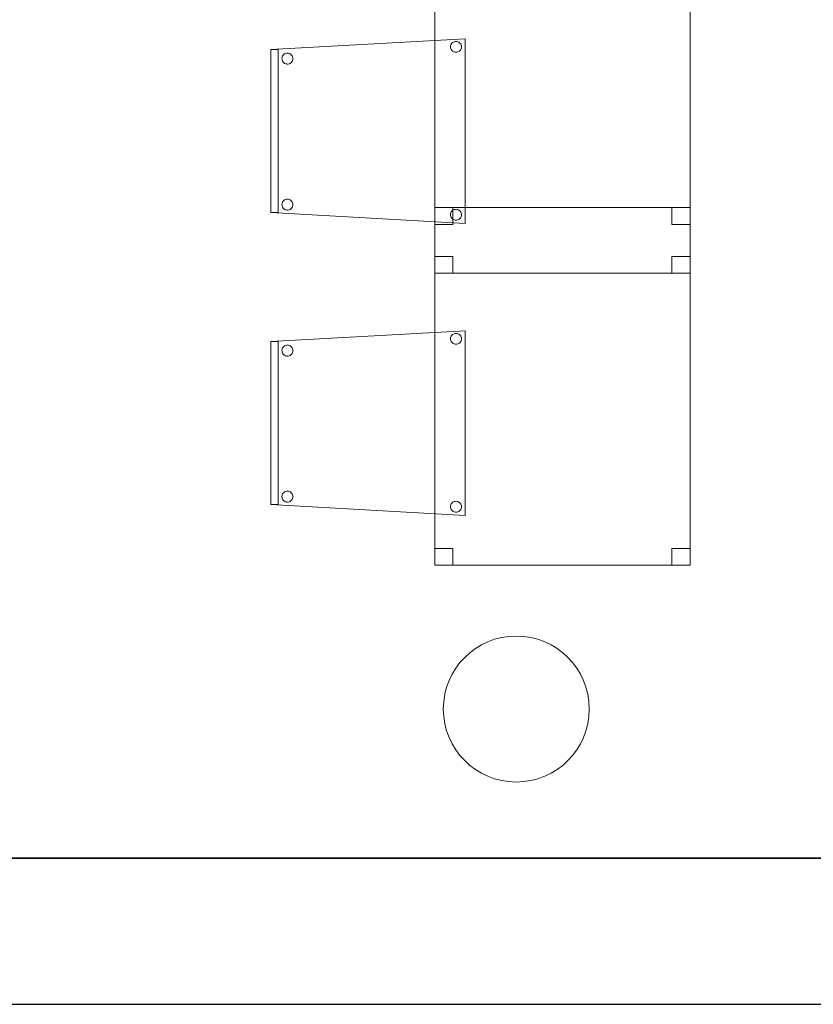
# Model space of a CAD drawing. Header units: metres. Extents: x 391.1 to 427.5, y 12.8 to 28.4.
# Tile 23 of 203: x 409.4 to 411.5, y 12.8 to 15.5. Entities that reach past the tile are written whole.
import ezdxf

# ---------------------------------------------------------------- set-up
doc = ezdxf.new("R2010")
doc.units = ezdxf.units.M
doc.layers.add('01_SUELOS', color=7, linetype='Continuous', lineweight=25, true_color=0x007f00)
for name, color, linetype, lineweight in [('02_MOBILIARIO', 7, 'Continuous', 18), ('A-COLS-____-MCUT', 7, 'Continuous', 18), ('A-COLS-____-OTLN', 7, 'Continuous', 18), ('A-DETL-____-MBND', 7, 'Continuous', 18), ('A-WALL-____-MCUT', 7, 'Continuous', 25), ('A-WALL-____-OTLN', 7, 'Continuous', 25)]:
    doc.layers.add(name, color=color, linetype=linetype, lineweight=lineweight)

# ---------------------------------------------------------------- blocks, each defined once
blk = doc.blocks.new('Family - Pilar PA-152200-02_FON_P0A')
at = {"layer": 'A-COLS-____-MCUT', "color": 253, "true_color": 0xaaaaaa}
for start, end in [(360, 180), (180, 360)]:
    blk.add_arc((0.2, 0.2), 0.2, start, end, dxfattribs=at)
at = {"layer": 'A-COLS-____-OTLN', "color": 253, "true_color": 0xaaaaaa}
for start, end in [(360, 180), (180, 360)]:
    blk.add_arc((0.2, 0.2), 0.2, start, end, dxfattribs=at)
blk = doc.blocks.new('Family - Taula 80X70_PA-152214-02_FON_P0A')
at = {"layer": 'A-DETL-____-MBND', "color": 253, "true_color": 0xaaaaaa}
for p, q in [((0, 0), (0, 0.98)), ((0, 0.98), (0.7001, 0.98)), ((0.7001, 0.98), (0, 0.98)), ((0, 0.98), (0, 0)), ((0, 0.9336), (0, 0.98)), ((0, 0.98), (0.05, 0.98)), ((0.05, 0.98), (0, 0.98)), ((0, 0.98), (0, 0.9336)), ((0.05, 0.98), (0.05, 0.9336)), ((0.05, 0.9336), (0.05, 0.98)), ((0.6501, 0.9336), (0.6501, 0.98)), ((0.6501, 0.98), (0.7001, 0.98)), ((0.7001, 0.98), (0.6501, 0.98)), ((0.6501, 0.98), (0.6501, 0.9336)), ((0.7001, 0.98), (0.7001, 0.9336)), ((0.7001, 0.9336), (0.7001, 0.98)), ((0.7001, 0.98), (0.7001, 0)), ((0.7001, 0), (0.7001, 0.98)), ((0.05, 0.9336), (0, 0.9336)), ((0, 0.9336), (0.05, 0.9336)), ((0.7001, 0.9336), (0.6501, 0.9336)), ((0.6501, 0.9336), (0.7001, 0.9336)), ((0, 0), (0, 0.0464)), ((0, 0.0464), (0.05, 0.0464)), ((0.05, 0.0464), (0, 0.0464)), ((0, 0.0464), (0, 0)), ((0.05, 0.0464), (0.05, 0)), ((0.05, 0), (0.05, 0.0464)), ((0.6501, 0), (0.6501, 0.0464)), ((0.6501, 0.0464), (0.7001, 0.0464)), ((0.7001, 0.0464), (0.6501, 0.0464)), ((0.6501, 0.0464), (0.6501, 0)), ((0.7001, 0.0464), (0.7001, 0)), ((0.7001, 0), (0.7001, 0.0464)), ((0.05, 0), (0, 0)), ((0, 0), (0.05, 0)), ((0.7001, 0), (0, 0)), ((0.7001, 0), (0.6501, 0)), ((0.6501, 0), (0.7001, 0)), ((0, 0), (0.7001, 0))]:
    blk.add_line(p, q, dxfattribs=at)
blk = doc.blocks.new('Family - Cadira confident_PA-152303-02_FON_P0A')
at = {"layer": 'A-DETL-____-MBND', "color": 253, "true_color": 0xaaaaaa}
for p, q in [((0, 0.4765), (0.5326, 0.5065)), ((0.5326, 0.5065), (0, 0.4765)), ((0.4926, 0.4843), (0.4928, 0.4869)), ((0.4928, 0.4869), (0.4926, 0.4843)), ((0.4928, 0.4869), (0.4935, 0.4894)), ((0.4935, 0.4894), (0.4928, 0.4869)), ((0.4935, 0.4894), (0.4946, 0.4918)), ((0.4946, 0.4918), (0.4935, 0.4894)), ((0.4946, 0.4918), (0.4961, 0.4939)), ((0.4961, 0.4939), (0.4946, 0.4918)), ((0.4961, 0.4939), (0.498, 0.4957)), ((0.498, 0.4957), (0.4961, 0.4939)), ((0.498, 0.4957), (0.5001, 0.4972)), ((0.5001, 0.4972), (0.498, 0.4957)), ((0.5001, 0.4972), (0.5025, 0.4983)), ((0.5025, 0.4983), (0.5001, 0.4972)), ((0.5025, 0.4983), (0.505, 0.4989)), ((0.505, 0.4989), (0.5025, 0.4983)), ((0.505, 0.4989), (0.5076, 0.4992)), ((0.5076, 0.4992), (0.505, 0.4989)), ((0.5076, 0.4992), (0.5102, 0.4989)), ((0.5102, 0.4989), (0.5076, 0.4992)), ((0.5102, 0.4989), (0.5127, 0.4982)), ((0.5127, 0.4982), (0.5102, 0.4989)), ((0.5127, 0.4982), (0.515, 0.4971)), ((0.515, 0.4971), (0.5127, 0.4982)), ((0.515, 0.4971), (0.5172, 0.4956)), ((0.5172, 0.4956), (0.515, 0.4971)), ((0.5172, 0.4956), (0.519, 0.4938)), ((0.519, 0.4938), (0.5172, 0.4956)), ((0.519, 0.4938), (0.5205, 0.4916)), ((0.5205, 0.4916), (0.519, 0.4938)), ((0.5205, 0.4916), (0.5216, 0.4893)), ((0.5216, 0.4893), (0.5205, 0.4916)), ((0.5216, 0.4893), (0.5222, 0.4868)), ((0.5222, 0.4868), (0.5216, 0.4893)), ((0.5222, 0.4868), (0.5224, 0.4842)), ((0.5224, 0.4842), (0.5222, 0.4868)), ((0.5326, 0.5065), (0.5326, 0)), ((0.5326, 0), (0.5326, 0.5065)), ((0, 0.4765), (0.02, 0.4765)), ((0, 0.03), (0, 0.4765)), ((0.02, 0.4765), (0, 0.4765)), ((0, 0.4765), (0, 0.03)), ((0, 0.03), (0, 0.4765)), ((0, 0.4765), (0, 0.03)), ((0.02, 0.4765), (0.02, 0.03)), ((0.02, 0.03), (0.02, 0.4765)), ((0.0311, 0.457), (0.0322, 0.4594)), ((0.0322, 0.4594), (0.0311, 0.457)), ((0.0322, 0.4594), (0.0337, 0.4615)), ((0.0337, 0.4615), (0.0322, 0.4594)), ((0.0337, 0.4615), (0.0356, 0.4633)), ((0.0356, 0.4633), (0.0337, 0.4615)), ((0.0356, 0.4633), (0.0377, 0.4648)), ((0.0377, 0.4648), (0.0356, 0.4633)), ((0.0377, 0.4648), (0.0401, 0.4659)), ((0.0401, 0.4659), (0.0377, 0.4648)), ((0.0401, 0.4659), (0.0426, 0.4666)), ((0.0426, 0.4666), (0.0401, 0.4659)), ((0.0426, 0.4666), (0.0452, 0.4668)), ((0.0452, 0.4668), (0.0426, 0.4666)), ((0.0452, 0.4668), (0.0478, 0.4666)), ((0.0478, 0.4666), (0.0452, 0.4668)), ((0.0478, 0.4666), (0.0503, 0.4659)), ((0.0503, 0.4659), (0.0478, 0.4666)), ((0.0503, 0.4659), (0.0526, 0.4648)), ((0.0526, 0.4648), (0.0503, 0.4659)), ((0.0526, 0.4648), (0.0548, 0.4633)), ((0.0548, 0.4633), (0.0526, 0.4648)), ((0.0548, 0.4633), (0.0566, 0.4614)), ((0.0566, 0.4614), (0.0548, 0.4633)), ((0.0566, 0.4614), (0.0581, 0.4593)), ((0.0581, 0.4593), (0.0566, 0.4614)), ((0.0581, 0.4593), (0.0592, 0.4569)), ((0.0592, 0.4569), (0.0581, 0.4593)), ((0.4928, 0.4817), (0.4926, 0.4843)), ((0.4926, 0.4843), (0.4928, 0.4817)), ((0.4935, 0.4792), (0.4928, 0.4817)), ((0.4928, 0.4817), (0.4935, 0.4792)), ((0.4945, 0.4768), (0.4935, 0.4792)), ((0.4935, 0.4792), (0.4945, 0.4768)), ((0.496, 0.4747), (0.4945, 0.4768)), ((0.4945, 0.4768), (0.496, 0.4747)), ((0.4979, 0.4728), (0.496, 0.4747)), ((0.496, 0.4747), (0.4979, 0.4728)), ((0.5, 0.4713), (0.4979, 0.4728)), ((0.4979, 0.4728), (0.5, 0.4713)), ((0.5023, 0.4702), (0.5, 0.4713)), ((0.5, 0.4713), (0.5023, 0.4702)), ((0.5049, 0.4695), (0.5023, 0.4702)), ((0.5023, 0.4702), (0.5049, 0.4695)), ((0.5074, 0.4693), (0.5049, 0.4695)), ((0.5049, 0.4695), (0.5074, 0.4693)), ((0.51, 0.4695), (0.5074, 0.4693)), ((0.5074, 0.4693), (0.51, 0.4695)), ((0.5126, 0.4702), (0.51, 0.4695)), ((0.51, 0.4695), (0.5126, 0.4702)), ((0.5149, 0.4713), (0.5126, 0.4702)), ((0.5126, 0.4702), (0.5149, 0.4713)), ((0.5171, 0.4727), (0.5149, 0.4713)), ((0.5149, 0.4713), (0.5171, 0.4727)), ((0.5189, 0.4746), (0.5171, 0.4727)), ((0.5171, 0.4727), (0.5189, 0.4746)), ((0.5204, 0.4767), (0.5189, 0.4746)), ((0.5189, 0.4746), (0.5204, 0.4767)), ((0.5215, 0.4791), (0.5204, 0.4767)), ((0.5204, 0.4767), (0.5215, 0.4791)), ((0.5222, 0.4816), (0.5215, 0.4791)), ((0.5215, 0.4791), (0.5222, 0.4816)), ((0.5224, 0.4842), (0.5222, 0.4816)), ((0.5222, 0.4816), (0.5224, 0.4842)), ((0.0302, 0.4519), (0.0304, 0.4545)), ((0.0304, 0.4545), (0.0302, 0.4519)), ((0.0304, 0.4493), (0.0302, 0.4519)), ((0.0302, 0.4519), (0.0304, 0.4493)), ((0.0304, 0.4545), (0.0311, 0.457)), ((0.0311, 0.457), (0.0304, 0.4545)), ((0.031, 0.4468), (0.0304, 0.4493)), ((0.0304, 0.4493), (0.031, 0.4468)), ((0.0321, 0.4445), (0.031, 0.4468)), ((0.031, 0.4468), (0.0321, 0.4445)), ((0.0336, 0.4423), (0.0321, 0.4445)), ((0.0321, 0.4445), (0.0336, 0.4423)), ((0.0355, 0.4405), (0.0336, 0.4423)), ((0.0336, 0.4423), (0.0355, 0.4405)), ((0.0376, 0.439), (0.0355, 0.4405)), ((0.0355, 0.4405), (0.0376, 0.439)), ((0.0399, 0.4378), (0.0376, 0.439)), ((0.0376, 0.439), (0.0399, 0.4378)), ((0.0424, 0.4372), (0.0399, 0.4378)), ((0.0399, 0.4378), (0.0424, 0.4372)), ((0.045, 0.4369), (0.0424, 0.4372)), ((0.0424, 0.4372), (0.045, 0.4369)), ((0.0476, 0.4371), (0.045, 0.4369)), ((0.045, 0.4369), (0.0476, 0.4371)), ((0.0502, 0.4378), (0.0476, 0.4371)), ((0.0476, 0.4371), (0.0502, 0.4378)), ((0.0525, 0.4389), (0.0502, 0.4378)), ((0.0502, 0.4378), (0.0525, 0.4389)), ((0.0547, 0.4404), (0.0525, 0.4389)), ((0.0525, 0.4389), (0.0547, 0.4404)), ((0.0565, 0.4422), (0.0547, 0.4404)), ((0.0547, 0.4404), (0.0565, 0.4422)), ((0.058, 0.4443), (0.0565, 0.4422)), ((0.0565, 0.4422), (0.058, 0.4443)), ((0.0591, 0.4467), (0.058, 0.4443)), ((0.058, 0.4443), (0.0591, 0.4467)), ((0.0598, 0.4492), (0.0591, 0.4467)), ((0.0591, 0.4467), (0.0598, 0.4492)), ((0.0592, 0.4569), (0.0598, 0.4544)), ((0.0598, 0.4544), (0.0592, 0.4569)), ((0.0598, 0.4544), (0.06, 0.4518)), ((0.06, 0.4518), (0.0598, 0.4544)), ((0.06, 0.4518), (0.0598, 0.4492)), ((0.0598, 0.4492), (0.06, 0.4518)), ((0.0302, 0.0519), (0.0304, 0.0545)), ((0.0304, 0.0545), (0.0302, 0.0519)), ((0.0304, 0.0545), (0.0311, 0.057)), ((0.0311, 0.057), (0.0304, 0.0545)), ((0.0311, 0.057), (0.0322, 0.0594)), ((0.0322, 0.0594), (0.0311, 0.057)), ((0.0322, 0.0594), (0.0337, 0.0615)), ((0.0337, 0.0615), (0.0322, 0.0594)), ((0.0337, 0.0615), (0.0356, 0.0633)), ((0.0356, 0.0633), (0.0337, 0.0615)), ((0.0356, 0.0633), (0.0377, 0.0648)), ((0.0377, 0.0648), (0.0356, 0.0633)), ((0.0377, 0.0648), (0.0401, 0.0659)), ((0.0401, 0.0659), (0.0377, 0.0648)), ((0.0401, 0.0659), (0.0426, 0.0666)), ((0.0426, 0.0666), (0.0401, 0.0659)), ((0.0426, 0.0666), (0.0452, 0.0668)), ((0.0452, 0.0668), (0.0426, 0.0666)), ((0.0452, 0.0668), (0.0478, 0.0666)), ((0.0478, 0.0666), (0.0452, 0.0668)), ((0.0478, 0.0666), (0.0503, 0.0659)), ((0.0503, 0.0659), (0.0478, 0.0666)), ((0.0503, 0.0659), (0.0526, 0.0648)), ((0.0526, 0.0648), (0.0503, 0.0659)), ((0.0526, 0.0648), (0.0548, 0.0633)), ((0.0548, 0.0633), (0.0526, 0.0648)), ((0.0548, 0.0633), (0.0566, 0.0614)), ((0.0566, 0.0614), (0.0548, 0.0633)), ((0.0566, 0.0614), (0.0581, 0.0593)), ((0.0581, 0.0593), (0.0566, 0.0614)), ((0.0581, 0.0593), (0.0592, 0.0569)), ((0.0592, 0.0569), (0.0581, 0.0593)), ((0.0592, 0.0569), (0.0598, 0.0544)), ((0.0598, 0.0544), (0.0592, 0.0569)), ((0.0598, 0.0544), (0.06, 0.0518)), ((0.06, 0.0518), (0.0598, 0.0544)), ((0.02, 0.03), (0, 0.03)), ((0, 0.03), (0.02, 0.03)), ((0.5326, 0), (0, 0.03)), ((0, 0.03), (0.5326, 0)), ((0.0304, 0.0493), (0.0302, 0.0519)), ((0.0302, 0.0519), (0.0304, 0.0493)), ((0.031, 0.0468), (0.0304, 0.0493)), ((0.0304, 0.0493), (0.031, 0.0468)), ((0.0321, 0.0445), (0.031, 0.0468)), ((0.031, 0.0468), (0.0321, 0.0445)), ((0.0336, 0.0423), (0.0321, 0.0445)), ((0.0321, 0.0445), (0.0336, 0.0423)), ((0.0355, 0.0405), (0.0336, 0.0423)), ((0.0336, 0.0423), (0.0355, 0.0405)), ((0.0376, 0.039), (0.0355, 0.0405)), ((0.0355, 0.0405), (0.0376, 0.039)), ((0.0399, 0.0378), (0.0376, 0.039)), ((0.0376, 0.039), (0.0399, 0.0378)), ((0.0424, 0.0372), (0.0399, 0.0378)), ((0.0399, 0.0378), (0.0424, 0.0372)), ((0.045, 0.0369), (0.0424, 0.0372)), ((0.0424, 0.0372), (0.045, 0.0369)), ((0.0476, 0.0371), (0.045, 0.0369)), ((0.045, 0.0369), (0.0476, 0.0371)), ((0.0502, 0.0378), (0.0476, 0.0371)), ((0.0476, 0.0371), (0.0502, 0.0378)), ((0.0525, 0.0389), (0.0502, 0.0378)), ((0.0502, 0.0378), (0.0525, 0.0389)), ((0.0547, 0.0404), (0.0525, 0.0389)), ((0.0525, 0.0389), (0.0547, 0.0404)), ((0.0565, 0.0422), (0.0547, 0.0404)), ((0.0547, 0.0404), (0.0565, 0.0422)), ((0.058, 0.0443), (0.0565, 0.0422)), ((0.0565, 0.0422), (0.058, 0.0443)), ((0.0591, 0.0467), (0.058, 0.0443)), ((0.058, 0.0443), (0.0591, 0.0467)), ((0.0598, 0.0492), (0.0591, 0.0467)), ((0.0591, 0.0467), (0.0598, 0.0492)), ((0.06, 0.0518), (0.0598, 0.0492)), ((0.0598, 0.0492), (0.06, 0.0518)), ((0.4928, 0.0269), (0.4935, 0.0294)), ((0.4935, 0.0294), (0.4928, 0.0269)), ((0.4935, 0.0294), (0.4946, 0.0318)), ((0.4946, 0.0318), (0.4935, 0.0294)), ((0.4946, 0.0318), (0.4961, 0.0339)), ((0.4961, 0.0339), (0.4946, 0.0318)), ((0.4961, 0.0339), (0.498, 0.0357)), ((0.498, 0.0357), (0.4961, 0.0339)), ((0.498, 0.0357), (0.5001, 0.0372)), ((0.5001, 0.0372), (0.498, 0.0357)), ((0.5001, 0.0372), (0.5025, 0.0383)), ((0.5025, 0.0383), (0.5001, 0.0372)), ((0.5025, 0.0383), (0.505, 0.0389)), ((0.505, 0.0389), (0.5025, 0.0383)), ((0.505, 0.0389), (0.5076, 0.0392)), ((0.5076, 0.0392), (0.505, 0.0389)), ((0.5076, 0.0392), (0.5102, 0.0389)), ((0.5102, 0.0389), (0.5076, 0.0392)), ((0.5102, 0.0389), (0.5127, 0.0382)), ((0.5127, 0.0382), (0.5102, 0.0389)), ((0.5127, 0.0382), (0.515, 0.0371)), ((0.515, 0.0371), (0.5127, 0.0382)), ((0.515, 0.0371), (0.5172, 0.0356)), ((0.5172, 0.0356), (0.515, 0.0371)), ((0.5172, 0.0356), (0.519, 0.0338)), ((0.519, 0.0338), (0.5172, 0.0356)), ((0.519, 0.0338), (0.5205, 0.0316)), ((0.5205, 0.0316), (0.519, 0.0338)), ((0.5205, 0.0316), (0.5216, 0.0293)), ((0.5216, 0.0293), (0.5205, 0.0316)), ((0.5216, 0.0293), (0.5222, 0.0268)), ((0.5222, 0.0268), (0.5216, 0.0293)), ((0.4926, 0.0243), (0.4928, 0.0269)), ((0.4928, 0.0269), (0.4926, 0.0243)), ((0.4928, 0.0217), (0.4926, 0.0243)), ((0.4926, 0.0243), (0.4928, 0.0217)), ((0.4935, 0.0192), (0.4928, 0.0217)), ((0.4928, 0.0217), (0.4935, 0.0192)), ((0.4945, 0.0168), (0.4935, 0.0192)), ((0.4935, 0.0192), (0.4945, 0.0168)), ((0.496, 0.0147), (0.4945, 0.0168)), ((0.4945, 0.0168), (0.496, 0.0147)), ((0.4979, 0.0128), (0.496, 0.0147)), ((0.496, 0.0147), (0.4979, 0.0128)), ((0.5, 0.0113), (0.4979, 0.0128)), ((0.4979, 0.0128), (0.5, 0.0113)), ((0.5023, 0.0102), (0.5, 0.0113)), ((0.5, 0.0113), (0.5023, 0.0102)), ((0.5049, 0.0095), (0.5023, 0.0102)), ((0.5023, 0.0102), (0.5049, 0.0095)), ((0.5074, 0.0093), (0.5049, 0.0095)), ((0.5049, 0.0095), (0.5074, 0.0093)), ((0.51, 0.0095), (0.5074, 0.0093)), ((0.5074, 0.0093), (0.51, 0.0095)), ((0.5126, 0.0102), (0.51, 0.0095)), ((0.51, 0.0095), (0.5126, 0.0102)), ((0.5149, 0.0113), (0.5126, 0.0102)), ((0.5126, 0.0102), (0.5149, 0.0113)), ((0.5171, 0.0127), (0.5149, 0.0113)), ((0.5149, 0.0113), (0.5171, 0.0127)), ((0.5189, 0.0146), (0.5171, 0.0127)), ((0.5171, 0.0127), (0.5189, 0.0146)), ((0.5204, 0.0167), (0.5189, 0.0146)), ((0.5189, 0.0146), (0.5204, 0.0167)), ((0.5215, 0.0191), (0.5204, 0.0167)), ((0.5204, 0.0167), (0.5215, 0.0191)), ((0.5222, 0.0216), (0.5215, 0.0191)), ((0.5215, 0.0191), (0.5222, 0.0216)), ((0.5222, 0.0268), (0.5224, 0.0242)), ((0.5224, 0.0242), (0.5222, 0.0268)), ((0.5224, 0.0242), (0.5222, 0.0216)), ((0.5222, 0.0216), (0.5224, 0.0242))]:
    blk.add_line(p, q, dxfattribs=at)
blk = doc.blocks.new('Family - Cadira confident_PA-152305-02_FON_P0A')
at = {"layer": 'A-DETL-____-MBND', "color": 253, "true_color": 0xaaaaaa}
for p, q in [((0, 0.4765), (0.5326, 0.5065)), ((0.5326, 0.5065), (0, 0.4765)), ((0.4926, 0.4843), (0.4928, 0.4869)), ((0.4928, 0.4869), (0.4926, 0.4843)), ((0.4928, 0.4869), (0.4935, 0.4894)), ((0.4935, 0.4894), (0.4928, 0.4869)), ((0.4935, 0.4894), (0.4946, 0.4918)), ((0.4946, 0.4918), (0.4935, 0.4894)), ((0.4946, 0.4918), (0.4961, 0.4939)), ((0.4961, 0.4939), (0.4946, 0.4918)), ((0.4961, 0.4939), (0.498, 0.4957)), ((0.498, 0.4957), (0.4961, 0.4939)), ((0.498, 0.4957), (0.5001, 0.4972)), ((0.5001, 0.4972), (0.498, 0.4957)), ((0.5001, 0.4972), (0.5025, 0.4983)), ((0.5025, 0.4983), (0.5001, 0.4972)), ((0.5025, 0.4983), (0.505, 0.4989)), ((0.505, 0.4989), (0.5025, 0.4983)), ((0.505, 0.4989), (0.5076, 0.4992)), ((0.5076, 0.4992), (0.505, 0.4989)), ((0.5076, 0.4992), (0.5102, 0.4989)), ((0.5102, 0.4989), (0.5076, 0.4992)), ((0.5102, 0.4989), (0.5127, 0.4982)), ((0.5127, 0.4982), (0.5102, 0.4989)), ((0.5127, 0.4982), (0.515, 0.4971)), ((0.515, 0.4971), (0.5127, 0.4982)), ((0.515, 0.4971), (0.5172, 0.4956)), ((0.5172, 0.4956), (0.515, 0.4971)), ((0.5172, 0.4956), (0.519, 0.4938)), ((0.519, 0.4938), (0.5172, 0.4956)), ((0.519, 0.4938), (0.5205, 0.4916)), ((0.5205, 0.4916), (0.519, 0.4938)), ((0.5205, 0.4916), (0.5216, 0.4893)), ((0.5216, 0.4893), (0.5205, 0.4916)), ((0.5216, 0.4893), (0.5222, 0.4868)), ((0.5222, 0.4868), (0.5216, 0.4893)), ((0.5222, 0.4868), (0.5224, 0.4842)), ((0.5224, 0.4842), (0.5222, 0.4868)), ((0.5326, 0.5065), (0.5326, 0)), ((0.5326, 0), (0.5326, 0.5065)), ((0, 0.03), (0, 0.4765)), ((0, 0.4765), (0, 0.03)), ((0, 0.4765), (0.02, 0.4765)), ((0, 0.03), (0, 0.4765)), ((0.02, 0.4765), (0, 0.4765)), ((0, 0.4765), (0, 0.03)), ((0.02, 0.4765), (0.02, 0.03)), ((0.02, 0.03), (0.02, 0.4765)), ((0.0311, 0.457), (0.0322, 0.4594)), ((0.0322, 0.4594), (0.0311, 0.457)), ((0.0322, 0.4594), (0.0337, 0.4615)), ((0.0337, 0.4615), (0.0322, 0.4594)), ((0.0337, 0.4615), (0.0356, 0.4633)), ((0.0356, 0.4633), (0.0337, 0.4615)), ((0.0356, 0.4633), (0.0377, 0.4648)), ((0.0377, 0.4648), (0.0356, 0.4633)), ((0.0377, 0.4648), (0.0401, 0.4659)), ((0.0401, 0.4659), (0.0377, 0.4648)), ((0.0401, 0.4659), (0.0426, 0.4666)), ((0.0426, 0.4666), (0.0401, 0.4659)), ((0.0426, 0.4666), (0.0452, 0.4668)), ((0.0452, 0.4668), (0.0426, 0.4666)), ((0.0452, 0.4668), (0.0478, 0.4666)), ((0.0478, 0.4666), (0.0452, 0.4668)), ((0.0478, 0.4666), (0.0503, 0.4659)), ((0.0503, 0.4659), (0.0478, 0.4666)), ((0.0503, 0.4659), (0.0526, 0.4648)), ((0.0526, 0.4648), (0.0503, 0.4659)), ((0.0526, 0.4648), (0.0548, 0.4633)), ((0.0548, 0.4633), (0.0526, 0.4648)), ((0.0548, 0.4633), (0.0566, 0.4614)), ((0.0566, 0.4614), (0.0548, 0.4633)), ((0.0566, 0.4614), (0.0581, 0.4593)), ((0.0581, 0.4593), (0.0566, 0.4614)), ((0.0581, 0.4593), (0.0592, 0.4569)), ((0.0592, 0.4569), (0.0581, 0.4593)), ((0.4928, 0.4817), (0.4926, 0.4843)), ((0.4926, 0.4843), (0.4928, 0.4817)), ((0.4935, 0.4792), (0.4928, 0.4817)), ((0.4928, 0.4817), (0.4935, 0.4792)), ((0.4945, 0.4768), (0.4935, 0.4792)), ((0.4935, 0.4792), (0.4945, 0.4768)), ((0.496, 0.4747), (0.4945, 0.4768)), ((0.4945, 0.4768), (0.496, 0.4747)), ((0.4979, 0.4728), (0.496, 0.4747)), ((0.496, 0.4747), (0.4979, 0.4728)), ((0.5, 0.4713), (0.4979, 0.4728)), ((0.4979, 0.4728), (0.5, 0.4713)), ((0.5023, 0.4702), (0.5, 0.4713)), ((0.5, 0.4713), (0.5023, 0.4702)), ((0.5049, 0.4695), (0.5023, 0.4702)), ((0.5023, 0.4702), (0.5049, 0.4695)), ((0.5074, 0.4693), (0.5049, 0.4695)), ((0.5049, 0.4695), (0.5074, 0.4693)), ((0.51, 0.4695), (0.5074, 0.4693)), ((0.5074, 0.4693), (0.51, 0.4695)), ((0.5126, 0.4702), (0.51, 0.4695)), ((0.51, 0.4695), (0.5126, 0.4702)), ((0.5149, 0.4713), (0.5126, 0.4702)), ((0.5126, 0.4702), (0.5149, 0.4713)), ((0.5171, 0.4727), (0.5149, 0.4713)), ((0.5149, 0.4713), (0.5171, 0.4727)), ((0.5189, 0.4746), (0.5171, 0.4727)), ((0.5171, 0.4727), (0.5189, 0.4746)), ((0.5204, 0.4767), (0.5189, 0.4746)), ((0.5189, 0.4746), (0.5204, 0.4767)), ((0.5215, 0.4791), (0.5204, 0.4767)), ((0.5204, 0.4767), (0.5215, 0.4791)), ((0.5222, 0.4816), (0.5215, 0.4791)), ((0.5215, 0.4791), (0.5222, 0.4816)), ((0.5224, 0.4842), (0.5222, 0.4816)), ((0.5222, 0.4816), (0.5224, 0.4842)), ((0.0302, 0.4519), (0.0304, 0.4545)), ((0.0304, 0.4545), (0.0302, 0.4519)), ((0.0304, 0.4493), (0.0302, 0.4519)), ((0.0302, 0.4519), (0.0304, 0.4493)), ((0.0304, 0.4545), (0.0311, 0.457)), ((0.0311, 0.457), (0.0304, 0.4545)), ((0.031, 0.4468), (0.0304, 0.4493)), ((0.0304, 0.4493), (0.031, 0.4468)), ((0.0321, 0.4445), (0.031, 0.4468)), ((0.031, 0.4468), (0.0321, 0.4445)), ((0.0336, 0.4423), (0.0321, 0.4445)), ((0.0321, 0.4445), (0.0336, 0.4423)), ((0.0355, 0.4405), (0.0336, 0.4423)), ((0.0336, 0.4423), (0.0355, 0.4405)), ((0.0376, 0.439), (0.0355, 0.4405)), ((0.0355, 0.4405), (0.0376, 0.439)), ((0.0399, 0.4378), (0.0376, 0.439)), ((0.0376, 0.439), (0.0399, 0.4378)), ((0.0424, 0.4372), (0.0399, 0.4378)), ((0.0399, 0.4378), (0.0424, 0.4372)), ((0.045, 0.4369), (0.0424, 0.4372)), ((0.0424, 0.4372), (0.045, 0.4369)), ((0.0476, 0.4371), (0.045, 0.4369)), ((0.045, 0.4369), (0.0476, 0.4371)), ((0.0502, 0.4378), (0.0476, 0.4371)), ((0.0476, 0.4371), (0.0502, 0.4378)), ((0.0525, 0.4389), (0.0502, 0.4378)), ((0.0502, 0.4378), (0.0525, 0.4389)), ((0.0547, 0.4404), (0.0525, 0.4389)), ((0.0525, 0.4389), (0.0547, 0.4404)), ((0.0565, 0.4422), (0.0547, 0.4404)), ((0.0547, 0.4404), (0.0565, 0.4422)), ((0.058, 0.4443), (0.0565, 0.4422)), ((0.0565, 0.4422), (0.058, 0.4443)), ((0.0591, 0.4467), (0.058, 0.4443)), ((0.058, 0.4443), (0.0591, 0.4467)), ((0.0598, 0.4492), (0.0591, 0.4467)), ((0.0591, 0.4467), (0.0598, 0.4492)), ((0.0592, 0.4569), (0.0598, 0.4544)), ((0.0598, 0.4544), (0.0592, 0.4569)), ((0.0598, 0.4544), (0.06, 0.4518)), ((0.06, 0.4518), (0.0598, 0.4544)), ((0.06, 0.4518), (0.0598, 0.4492)), ((0.0598, 0.4492), (0.06, 0.4518)), ((0.0302, 0.0519), (0.0304, 0.0545)), ((0.0304, 0.0545), (0.0302, 0.0519)), ((0.0304, 0.0545), (0.0311, 0.057)), ((0.0311, 0.057), (0.0304, 0.0545)), ((0.0311, 0.057), (0.0322, 0.0594)), ((0.0322, 0.0594), (0.0311, 0.057)), ((0.0322, 0.0594), (0.0337, 0.0615)), ((0.0337, 0.0615), (0.0322, 0.0594)), ((0.0337, 0.0615), (0.0356, 0.0633)), ((0.0356, 0.0633), (0.0337, 0.0615)), ((0.0356, 0.0633), (0.0377, 0.0648)), ((0.0377, 0.0648), (0.0356, 0.0633)), ((0.0377, 0.0648), (0.0401, 0.0659)), ((0.0401, 0.0659), (0.0377, 0.0648)), ((0.0401, 0.0659), (0.0426, 0.0666)), ((0.0426, 0.0666), (0.0401, 0.0659)), ((0.0426, 0.0666), (0.0452, 0.0668)), ((0.0452, 0.0668), (0.0426, 0.0666)), ((0.0452, 0.0668), (0.0478, 0.0666)), ((0.0478, 0.0666), (0.0452, 0.0668)), ((0.0478, 0.0666), (0.0503, 0.0659)), ((0.0503, 0.0659), (0.0478, 0.0666)), ((0.0503, 0.0659), (0.0526, 0.0648)), ((0.0526, 0.0648), (0.0503, 0.0659)), ((0.0526, 0.0648), (0.0548, 0.0633)), ((0.0548, 0.0633), (0.0526, 0.0648)), ((0.0548, 0.0633), (0.0566, 0.0614)), ((0.0566, 0.0614), (0.0548, 0.0633)), ((0.0566, 0.0614), (0.0581, 0.0593)), ((0.0581, 0.0593), (0.0566, 0.0614)), ((0.0581, 0.0593), (0.0592, 0.0569)), ((0.0592, 0.0569), (0.0581, 0.0593)), ((0.0592, 0.0569), (0.0598, 0.0544)), ((0.0598, 0.0544), (0.0592, 0.0569)), ((0.0598, 0.0544), (0.06, 0.0518)), ((0.06, 0.0518), (0.0598, 0.0544)), ((0.5326, 0), (0, 0.03)), ((0, 0.03), (0.5326, 0)), ((0.02, 0.03), (0, 0.03)), ((0, 0.03), (0.02, 0.03)), ((0.0304, 0.0493), (0.0302, 0.0519)), ((0.0302, 0.0519), (0.0304, 0.0493)), ((0.031, 0.0468), (0.0304, 0.0493)), ((0.0304, 0.0493), (0.031, 0.0468)), ((0.0321, 0.0445), (0.031, 0.0468)), ((0.031, 0.0468), (0.0321, 0.0445)), ((0.0336, 0.0423), (0.0321, 0.0445)), ((0.0321, 0.0445), (0.0336, 0.0423)), ((0.0355, 0.0405), (0.0336, 0.0423)), ((0.0336, 0.0423), (0.0355, 0.0405)), ((0.0376, 0.039), (0.0355, 0.0405)), ((0.0355, 0.0405), (0.0376, 0.039)), ((0.0399, 0.0378), (0.0376, 0.039)), ((0.0376, 0.039), (0.0399, 0.0378)), ((0.0424, 0.0372), (0.0399, 0.0378)), ((0.0399, 0.0378), (0.0424, 0.0372)), ((0.045, 0.0369), (0.0424, 0.0372)), ((0.0424, 0.0372), (0.045, 0.0369)), ((0.0476, 0.0371), (0.045, 0.0369)), ((0.045, 0.0369), (0.0476, 0.0371)), ((0.0502, 0.0378), (0.0476, 0.0371)), ((0.0476, 0.0371), (0.0502, 0.0378)), ((0.0525, 0.0389), (0.0502, 0.0378)), ((0.0502, 0.0378), (0.0525, 0.0389)), ((0.0547, 0.0404), (0.0525, 0.0389)), ((0.0525, 0.0389), (0.0547, 0.0404)), ((0.0565, 0.0422), (0.0547, 0.0404)), ((0.0547, 0.0404), (0.0565, 0.0422)), ((0.058, 0.0443), (0.0565, 0.0422)), ((0.0565, 0.0422), (0.058, 0.0443)), ((0.0591, 0.0467), (0.058, 0.0443)), ((0.058, 0.0443), (0.0591, 0.0467)), ((0.0598, 0.0492), (0.0591, 0.0467)), ((0.0591, 0.0467), (0.0598, 0.0492)), ((0.06, 0.0518), (0.0598, 0.0492)), ((0.0598, 0.0492), (0.06, 0.0518)), ((0.4928, 0.0269), (0.4935, 0.0294)), ((0.4935, 0.0294), (0.4928, 0.0269)), ((0.4935, 0.0294), (0.4946, 0.0318)), ((0.4946, 0.0318), (0.4935, 0.0294)), ((0.4946, 0.0318), (0.4961, 0.0339)), ((0.4961, 0.0339), (0.4946, 0.0318)), ((0.4961, 0.0339), (0.498, 0.0357)), ((0.498, 0.0357), (0.4961, 0.0339)), ((0.498, 0.0357), (0.5001, 0.0372)), ((0.5001, 0.0372), (0.498, 0.0357)), ((0.5001, 0.0372), (0.5025, 0.0383)), ((0.5025, 0.0383), (0.5001, 0.0372)), ((0.5025, 0.0383), (0.505, 0.0389)), ((0.505, 0.0389), (0.5025, 0.0383)), ((0.505, 0.0389), (0.5076, 0.0392)), ((0.5076, 0.0392), (0.505, 0.0389)), ((0.5076, 0.0392), (0.5102, 0.0389)), ((0.5102, 0.0389), (0.5076, 0.0392)), ((0.5102, 0.0389), (0.5127, 0.0382)), ((0.5127, 0.0382), (0.5102, 0.0389)), ((0.5127, 0.0382), (0.515, 0.0371)), ((0.515, 0.0371), (0.5127, 0.0382)), ((0.515, 0.0371), (0.5172, 0.0356)), ((0.5172, 0.0356), (0.515, 0.0371)), ((0.5172, 0.0356), (0.519, 0.0338)), ((0.519, 0.0338), (0.5172, 0.0356)), ((0.519, 0.0338), (0.5205, 0.0316)), ((0.5205, 0.0316), (0.519, 0.0338)), ((0.5205, 0.0316), (0.5216, 0.0293)), ((0.5216, 0.0293), (0.5205, 0.0316)), ((0.5216, 0.0293), (0.5222, 0.0268)), ((0.5222, 0.0268), (0.5216, 0.0293)), ((0.4926, 0.0243), (0.4928, 0.0269)), ((0.4928, 0.0269), (0.4926, 0.0243)), ((0.4928, 0.0217), (0.4926, 0.0243)), ((0.4926, 0.0243), (0.4928, 0.0217)), ((0.4935, 0.0192), (0.4928, 0.0217)), ((0.4928, 0.0217), (0.4935, 0.0192)), ((0.4945, 0.0168), (0.4935, 0.0192)), ((0.4935, 0.0192), (0.4945, 0.0168)), ((0.496, 0.0147), (0.4945, 0.0168)), ((0.4945, 0.0168), (0.496, 0.0147)), ((0.4979, 0.0128), (0.496, 0.0147)), ((0.496, 0.0147), (0.4979, 0.0128)), ((0.5, 0.0113), (0.4979, 0.0128)), ((0.4979, 0.0128), (0.5, 0.0113)), ((0.5023, 0.0102), (0.5, 0.0113)), ((0.5, 0.0113), (0.5023, 0.0102)), ((0.5049, 0.0095), (0.5023, 0.0102)), ((0.5023, 0.0102), (0.5049, 0.0095)), ((0.5074, 0.0093), (0.5049, 0.0095)), ((0.5049, 0.0095), (0.5074, 0.0093)), ((0.51, 0.0095), (0.5074, 0.0093)), ((0.5074, 0.0093), (0.51, 0.0095)), ((0.5126, 0.0102), (0.51, 0.0095)), ((0.51, 0.0095), (0.5126, 0.0102)), ((0.5149, 0.0113), (0.5126, 0.0102)), ((0.5126, 0.0102), (0.5149, 0.0113)), ((0.5171, 0.0127), (0.5149, 0.0113)), ((0.5149, 0.0113), (0.5171, 0.0127)), ((0.5189, 0.0146), (0.5171, 0.0127)), ((0.5171, 0.0127), (0.5189, 0.0146)), ((0.5204, 0.0167), (0.5189, 0.0146)), ((0.5189, 0.0146), (0.5204, 0.0167)), ((0.5215, 0.0191), (0.5204, 0.0167)), ((0.5204, 0.0167), (0.5215, 0.0191)), ((0.5222, 0.0216), (0.5215, 0.0191)), ((0.5215, 0.0191), (0.5222, 0.0216)), ((0.5222, 0.0268), (0.5224, 0.0242)), ((0.5224, 0.0242), (0.5222, 0.0268)), ((0.5224, 0.0242), (0.5222, 0.0216)), ((0.5222, 0.0216), (0.5224, 0.0242))]:
    blk.add_line(p, q, dxfattribs=at)
blk = doc.blocks.new('Family - Taula 80X70_PA-152359-02_FON_P0A')
at = {"layer": 'A-DETL-____-MBND', "color": 253, "true_color": 0xaaaaaa}
for p, q in [((0, 0.9336), (0, 0.98)), ((0, 0.98), (0.05, 0.98)), ((0.05, 0.98), (0, 0.98)), ((0, 0.98), (0, 0.9336)), ((0, 0), (0, 0.98)), ((0, 0.98), (0.7001, 0.98)), ((0.7001, 0.98), (0, 0.98)), ((0, 0.98), (0, 0)), ((0.05, 0.98), (0.05, 0.9336)), ((0.05, 0.9336), (0.05, 0.98)), ((0.6501, 0.9336), (0.6501, 0.98)), ((0.6501, 0.98), (0.7001, 0.98)), ((0.7001, 0.98), (0.6501, 0.98)), ((0.6501, 0.98), (0.6501, 0.9336)), ((0.7001, 0.98), (0.7001, 0)), ((0.7001, 0), (0.7001, 0.98)), ((0.7001, 0.98), (0.7001, 0.9336)), ((0.7001, 0.9336), (0.7001, 0.98)), ((0.05, 0.9336), (0, 0.9336)), ((0, 0.9336), (0.05, 0.9336)), ((0.7001, 0.9336), (0.6501, 0.9336)), ((0.6501, 0.9336), (0.7001, 0.9336)), ((0, 0), (0, 0.0464)), ((0, 0.0464), (0.05, 0.0464)), ((0.05, 0.0464), (0, 0.0464)), ((0, 0.0464), (0, 0)), ((0.05, 0.0464), (0.05, 0)), ((0.05, 0), (0.05, 0.0464)), ((0.6501, 0), (0.6501, 0.0464)), ((0.6501, 0.0464), (0.7001, 0.0464)), ((0.7001, 0.0464), (0.6501, 0.0464)), ((0.6501, 0.0464), (0.6501, 0)), ((0.7001, 0.0464), (0.7001, 0)), ((0.7001, 0), (0.7001, 0.0464)), ((0.05, 0), (0, 0)), ((0, 0), (0.05, 0)), ((0.7001, 0), (0, 0)), ((0.7001, 0), (0.6501, 0)), ((0.6501, 0), (0.7001, 0)), ((0, 0), (0.7001, 0))]:
    blk.add_line(p, q, dxfattribs=at)
blk = doc.blocks.new('Family - Mur PA-152469-02_FON_P0A')
at = {"layer": 'A-WALL-____-MCUT', "color": 253, "true_color": 0xaaaaaa}
for p, q in [((26.0531, 0.4), (0.0791, 0.4)), ((0, 0), (25.9702, 0))]:
    blk.add_line(p, q, dxfattribs=at)
at = {"layer": 'A-WALL-____-OTLN', "color": 253, "true_color": 0xaaaaaa}
for p, q in [((26.0531, 0.4), (0.0791, 0.4)), ((0, 0), (25.9702, 0))]:
    blk.add_line(p, q, dxfattribs=at)
at = {"layer": 'A-WALL-____-OTLN', "color": 253, "lineweight": 18, "true_color": 0xaaaaaa}
blk.add_line((0, 0), (25.9702, 0), dxfattribs=at)
blk = doc.blocks.new('Family - LONDR55-XX_ZZ-ARQ-CAA-M3D-Londres55-152611-02_FON_P0A')
at = {"layer": '01_SUELOS', "color": 9, "true_color": 0xaad4aa}
for p, q in [((0, 0), (24.5639, 0)), ((24.5639, 0), (0, 0))]:
    blk.add_line(p, q, dxfattribs=at)
blk = doc.blocks.new('LONDR55-XX_ZZ-ARQ-CAA-M3D-Londres55_ifc-1-02_FON_P0A')
at = {"layer": '01_SUELOS', "color": 253, "lineweight": 18, "true_color": 0xaaaaaa}
blk.add_blockref('Family - LONDR55-XX_ZZ-ARQ-CAA-M3D-Londres55-152611-02_FON_P0A', (399.1772, 13.2406), dxfattribs=at)
at = {"layer": '02_MOBILIARIO', "color": 253, "lineweight": 18, "true_color": 0xaaaaaa}
for name, p in [('Family - Taula 80X70_PA-152214-02_FON_P0A', (410.511, 14.8434)), ('Family - Cadira confident_PA-152305-02_FON_P0A', (410.0619, 14.9797)), ('Family - Taula 80X70_PA-152359-02_FON_P0A', (410.511, 14.0434)), ('Family - Cadira confident_PA-152303-02_FON_P0A', (410.0619, 14.1797))]:
    blk.add_blockref(name, p, dxfattribs=at)
at = {"layer": 'A-COLS-____-OTLN', "color": 253, "lineweight": 18, "true_color": 0xaaaaaa}
blk.add_blockref('Family - Pilar PA-152200-02_FON_P0A', (410.5346, 13.4496), dxfattribs=at)
at = {"layer": 'A-WALL-____-OTLN', "color": 253, "lineweight": 18, "true_color": 0xaaaaaa}
blk.add_blockref('Family - Mur PA-152469-02_FON_P0A', (397.6873, 12.8406), dxfattribs=at)

msp = doc.modelspace()

# ---------------------------------------------------------------- block references
at = {"lineweight": 5}
msp.add_blockref('LONDR55-XX_ZZ-ARQ-CAA-M3D-Londres55_ifc-1-02_FON_P0A', (0, 0), dxfattribs=at)

doc.saveas('drawing.dxf')
